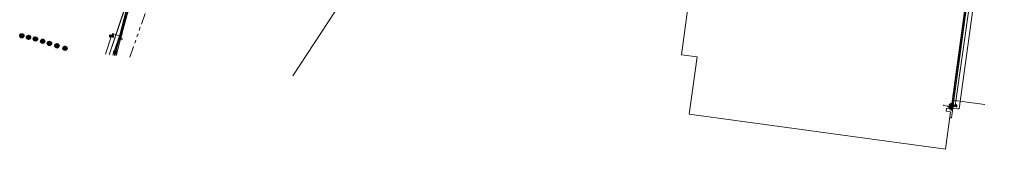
# Model space of a CAD drawing. Header units: metres. Extents: x 197355 to 199157, y 355772 to 356286.
# Tile 211 of 256: x 198127 to 198388, y 356007 to 356041. Entities that reach past the tile are written whole.
import ezdxf
from ezdxf.lldxf.tags import DXFTag

# ---------------------------------------------------------------- set-up
doc = ezdxf.new("R2010")
doc.units = ezdxf.units.M
doc.linetypes.add('RI-GWA', pattern=[18.45, 6, -1.8, 1.75, -1.8, 1.75, -1.8, 1.75, -1.8])
for name, color, linetype, lineweight in [('B-WE-KL-DATA_HULPSTUK_KPNB.V.-S', 90, 'Continuous', 25), ('B-WE-KL-DATA_KABELBUNDEL_KPNB.V.-G', 90, 'Continuous', 18), ('B-WE-KL-DATA_KABELBUNDEL_ZIGGOB.V.-G', 94, 'Continuous', 18), ('B-WE-KL-DATA_TELECOM_KAST_VERDEELKAST_ZIGGOB.V.-G', 94, 'Continuous', 18), ('B-WE-KL-DATA_TELECOM_REGGEFIBEROPERATORB.V.-G', 90, 'KL-TELECOM-ALGEMEEN-N', 18), ('B-WE-KL-DATA_TELECOM_ZIGGOB.V.-G', 94, 'KL-TELECOM-ALGEMEEN-N', 18), ('B-WE-KL-DATA_ZIGGOB.V.-G', 94, 'KL-DATA-N', 18), ('B-WE-KL-ET_LS_ENEXISNETBEHEERB.V.-G', 190, 'KL-LS-N', 18), ('B-WE-KL-ET_LS_HULPSTUK_ENEXISNETBEHEERB.V.-S', 190, 'Continuous', 25), ('B-WE-KL-ET_LS_KABELBUNDEL_ENEXISNETBEHEERB.V.-G', 190, 'KL-BUNDEL-N', 18), ('B-WE-KL-ET_MS_10 kV_ENEXISNETBEHEERB.V.-G', 130, 'KL-MS-N', 18), ('B-WE-KL-ET_MS_ENEXISNETBEHEERB.V.-G', 130, 'KL-MS-N', 18), ('B-WE-KL-ET_MS_HULPSTUK_MOF_ENEXISNETBEHEERB.V.-S', 130, 'Continuous', 25), ('B-WE-KL-GAS_HULPSTUK_ENEXISNETBEHEERB.V.-S', 30, 'Continuous', 25), ('B-WE-KL-GAS_LD_ENEXISNETBEHEERB.V.-G', 50, 'KL-GAS-LD-N', 18), ('B-WE-KL-GAS_LD_HOOFDLEIDING_100 MBAR_PVC_110_ENEXISNETBEHEERB.V.-G', 50, 'KL-GAS-LD-N', 18), ('B-WE-KL-GAS_LD_HOOFDLEIDING_100 MBAR_PVC_90_ENEXISNETBEHEERB.V.-G', 50, 'KL-GAS-LD-N', 18), ('B-WE-KL-WATER_TRANSPORTLEIDING_NVWATERLEIDINGMAATSCHAPPIJLIMBURG-G', 170, 'KL-WATER-TR-N', 18), ('B-WE-RI-GWA_GEMEENTEROERMOND-G', 30, 'RI-GWA', 18)]:
    doc.layers.add(name, color=color, linetype=linetype, lineweight=lineweight)
doc.styles.get("Standard").update_dxf_attribs({"font": 'isocp.shx'})
doc.linetypes.add('KL-BUNDEL-N', pattern='A,28,-5,[103,NLCS.SHX,S=1.25,R=0,X=0,Y=0],-5,[103,NLCS.SHX,S=1.25,R=0,X=0,Y=0],-5,[103,NLCS.SHX,S=1.25,R=0,X=0,Y=0],-5,[103,NLCS.SHX,S=1.25,R=0,X=0,Y=0],-5', length=53)
tags = doc.linetypes.add('KL-DATA-N', pattern='A,4,-1,[101,NLCS.SHX,S=0.5,R=0,X=0,Y=0],-1,4,-1,["D",Standard,S=1,R=0,X=-0.25,Y=-0.5],-1.5', length=12.5).pattern_tags.tags
tags[18] = DXFTag(74, 10)
tags = doc.linetypes.add('KL-GAS-LD-N', pattern='A,4,-1,[69,NLCS.SHX,S=0.5,R=0,X=0,Y=0],-1,4,-1,["L",Standard,S=1,R=0,X=0.25,Y=-0.5],-2', length=13).pattern_tags.tags
tags[18] = DXFTag(74, 10)
tags = doc.linetypes.add('KL-LS-N', pattern='A,4,-1,[103,NLCS.SHX,S=0.75,R=0,X=0,Y=0],-1,4,-1,["L",Standard,S=1,R=0,X=0,Y=-0.5],-2', length=13).pattern_tags.tags
tags[18] = DXFTag(74, 10)
tags = doc.linetypes.add('KL-MS-N', pattern='A,4,-1,[103,NLCS.SHX,S=0.75,R=0,X=0,Y=0],-1,4,-1,["M",Standard,S=1,R=0,X=0,Y=-0.5],-2', length=13).pattern_tags.tags
tags[18] = DXFTag(74, 10)
doc.linetypes.add('KL-TELECOM-ALGEMEEN-N', pattern='A,7,-1,[101,NLCS.SHX,S=0.5,R=0,X=0,Y=0],-1', length=9)
doc.linetypes.add('KL-WATER-TR-N', pattern='A,7,-0.5,[168,NLCS.SHX,S=0.75,R=0,X=0.75,Y=0],-2,[168,NLCS.SHX,S=0.75,R=0,X=0.75,Y=0],-2', length=11.5)

# ---------------------------------------------------------------- blocks, each defined once
blk = doc.blocks.new('SKL-ET_HULP_MOF-SO')
h = blk.add_hatch()
h.set_pattern_fill('ANSI31', color=256, scale=6, style=0)
h.set_pattern_definition([(45, (-2.25, -126.982), (-0.53033, 0.53033), [])])
edge = h.paths.add_edge_path()
edge.add_arc((0, 0), 2.25, 0, 360)
at = {"linetype": 'Continuous'}
blk.add_circle((0, 0), 2.25, dxfattribs=at)
blk = doc.blocks.new('SKL-WTB_HULP_AANSLUITPUNT-SO')
h = blk.add_hatch()
h.set_pattern_fill('ANSI31', color=256, scale=3, style=0)
h.set_pattern_definition([(45, (-1.125, -63.491), (-0.265165, 0.265165), [])])
edge = h.paths.add_edge_path()
edge.add_arc((0, 0), 1.12, 0, 360)
at = {"linetype": 'Continuous'}
blk.add_circle((0, 0), 1.12, dxfattribs=at)
blk = doc.blocks.new('SKL-WTB_HULP_AFSLUITER-SO')
for p, q in [((2.3, 1.4), (-2.3, -1.4)), ((-2.3, 1.4), (2.3, -1.4)), ((2.3, -1.4), (2.3, 1.4))]:
    blk.add_line(p, q)
at = {"ltscale": 0.1}
blk.add_line((-2.3, -1.4), (-2.3, 1.4), dxfattribs=at)
blk = doc.blocks.new('SKL-WTB_HULP_EINDKAP-SO')
for p, q in [((0, -0.62), (0, 0.62)), ((0, 0.62), (0.35, 0.62)), ((0, -0.62), (0.35, -0.62))]:
    blk.add_line(p, q)
blk = doc.blocks.new('SKL-ET_HULP_AANSLUITPUNT-SO')
h = blk.add_hatch()
h.set_pattern_fill('ANSI31', color=256, scale=30, style=0)
h.set_pattern_definition([(45, (-11.25, -634.91), (-2.65165, 2.65165), [])])
edge = h.paths.add_edge_path()
edge.add_arc((0, 0), 11.2, 0, 360)
at = {"linetype": 'Continuous'}
blk.add_circle((0, 0), 11.2, dxfattribs=at)

msp = doc.modelspace()

# ---------------------------------------------------------------- linework, layer by layer
at = {"layer": 'B-WE-KL-DATA_KABELBUNDEL_KPNB.V.-G', "ltscale": 0.5, "flags": 128}
msp.add_lwpolyline([(198161.858, 356066.91), (198157.798, 356051.73), (198152.538, 356032.017)], dxfattribs=at)
at = {"layer": 'B-WE-KL-DATA_KABELBUNDEL_KPNB.V.-G', "flags": 128}
msp.add_lwpolyline([(198387.891, 356057.136), (198379.166, 356058.49), (198378.624, 356052.655), (198378.377, 356049.996), (198374.99, 356025.43), (198373.986, 356018.147), (198373.813, 356018.162)], dxfattribs=at)
at = {"layer": 'B-WE-KL-DATA_KABELBUNDEL_ZIGGOB.V.-G', "flags": 128}
for points in [[(198374.137, 356017.497), (198379.558, 356057.118)], [(198374.137, 356017.497), (198373.877, 356015.514), (198373.469, 356015.567)], [(198373.74, 356017.549), (198374.137, 356017.497)]]:
    msp.add_lwpolyline(points, dxfattribs=at)
at = {"layer": 'B-WE-KL-DATA_KABELBUNDEL_ZIGGOB.V.-G', "ltscale": 0.5, "flags": 128}
for points in [[(198157.52, 356051.792), (198150.994, 356032.193)], [(198152.438, 356032.028), (198157.52, 356051.792)]]:
    msp.add_lwpolyline(points, dxfattribs=at)
at = {"layer": 'B-WE-KL-DATA_TELECOM_KAST_VERDEELKAST_ZIGGOB.V.-G', "ltscale": 0.5, "flags": 128}
msp.add_lwpolyline([(198304.835, 356049.858), (198302.433, 356032.203), (198302.436, 356032.196), (198302.442, 356032.193), (198306.6, 356031.639), (198304.529, 356016.483), (198304.533, 356016.474), (198372.33, 356007.225), (198372.331, 356007.225), (198372.331, 356007.225), (198372.337, 356007.228), (198372.34, 356007.234), (198373.692, 356017.128), (198373.689, 356017.135), (198373.683, 356017.138), (198372.486, 356017.302), (198372.596, 356018.101), (198373.793, 356017.937), (198373.8, 356017.939), (198373.804, 356017.946), (198378.22, 356050.244)], dxfattribs=at)
at = {"layer": 'B-WE-KL-DATA_TELECOM_REGGEFIBEROPERATORB.V.-G', "ltscale": 0.5, "flags": 128}
for points in [[(198163.155, 356075.323), (198162.922, 356074.518), (198161.356, 356067.515), (198160.654, 356064.377), (198156.012, 356046.958), (198155.101, 356044.297), (198150.959, 356032.197)], [(198155.101, 356044.297), (198150.959, 356032.197)], [(198155.101, 356044.297), (198150.959, 356032.197)]]:
    msp.add_lwpolyline(points, dxfattribs=at)
at = {"layer": 'B-WE-KL-DATA_TELECOM_REGGEFIBEROPERATORB.V.-G', "flags": 128}
msp.add_lwpolyline([(198382.752, 356019.004), (198374.101, 356020.187)], dxfattribs=at)
at = {"layer": 'B-WE-KL-DATA_TELECOM_ZIGGOB.V.-G', "ltscale": 0.5, "flags": 128}
msp.add_lwpolyline([(198163.919, 356079.183), (198164.873, 356078.885), (198164.686, 356077.868), (198157.62, 356052.181), (198152.438, 356032.028)], dxfattribs=at)
msp.add_lwpolyline([(198163.919, 356079.183), (198164.873, 356078.885), (198164.686, 356077.868), (198157.62, 356052.181), (198152.438, 356032.028)], dxfattribs=at)
at = {"layer": 'B-WE-KL-DATA_TELECOM_ZIGGOB.V.-G', "flags": 128}
msp.add_lwpolyline([(198373.74, 356017.549), (198374.137, 356017.497), (198378.606, 356050.191), (198379.558, 356057.118), (198387.737, 356055.994)], dxfattribs=at)
at = {"layer": 'B-WE-KL-DATA_ZIGGOB.V.-G', "ltscale": 0.5, "flags": 128}
msp.add_lwpolyline([(198137.506, 356095.335), (198138.889, 356093.889), (198159.904, 356091.434), (198161.916, 356092.597), (198162.761, 356090.755), (198165.746, 356086.241), (198164.21, 356078.02), (198163.851, 356076.878), (198162.488, 356069.876), (198157.52, 356051.792), (198150.994, 356032.193)], dxfattribs=at)
at = {"layer": 'B-WE-KL-DATA_ZIGGOB.V.-G', "flags": 128}
msp.add_lwpolyline([(198345.237, 356063.743), (198345.47, 356063.707), (198345.517, 356064.015), (198356.469, 356062.335), (198375.293, 356059.928), (198379.831, 356059.107), (198374.137, 356017.497), (198373.877, 356015.514), (198373.469, 356015.567)], dxfattribs=at)
at = {"layer": 'B-WE-KL-ET_LS_ENEXISNETBEHEERB.V.-G', "ltscale": 0.5, "flags": 128}
for points in [[(198199.609, 356026.657), (198219.98, 356057.668), (198224.591, 356088.658)], [(198152.364, 356032.037), (198152.758, 356033.228), (198155.265, 356041.11), (198157.681, 356049.021), (198157.725, 356049.155), (198161.01, 356060.011), (198163.766, 356071.013), (198163.983, 356071.989), (198164.692, 356075.316), (198165.352, 356078.653), (198165.207, 356081.38), (198165.615, 356084.08), (198165.619, 356084.086), (198166.096, 356084.517), (198166.719, 356084.676), (198178.62, 356081.788), (198182.297, 356084.363), (198186.693, 356085.276), (198187.463, 356085.335), (198188.234, 356085.387), (198191.098, 356085.509), (198193.965, 356085.522), (198194.613, 356085.244), (198194.816, 356084.568), (198194.655, 356082.847)], [(198152.364, 356032.037), (198152.758, 356033.228), (198155.265, 356041.11), (198157.681, 356049.021), (198157.725, 356049.155), (198161.01, 356060.011), (198163.766, 356071.013), (198163.983, 356071.989), (198164.692, 356075.316), (198165.352, 356078.653), (198165.207, 356081.38), (198165.615, 356084.08), (198165.619, 356084.086), (198166.096, 356084.517), (198166.719, 356084.676), (198178.62, 356081.788), (198182.297, 356084.363), (198186.693, 356085.276), (198187.463, 356085.335), (198188.234, 356085.387), (198191.098, 356085.509), (198193.965, 356085.522), (198194.613, 356085.244), (198194.816, 356084.568), (198194.655, 356082.847)]]:
    msp.add_lwpolyline(points, dxfattribs=at)
at = {"layer": 'B-WE-KL-ET_LS_KABELBUNDEL_ENEXISNETBEHEERB.V.-G', "ltscale": 0.5, "flags": 128}
for points in [[(198199.609, 356026.657), (198219.98, 356057.668), (198224.591, 356088.658)], [(198152.364, 356032.037), (198152.758, 356033.228), (198155.265, 356041.11), (198157.681, 356049.021), (198157.725, 356049.155), (198161.01, 356060.011), (198163.766, 356071.013)]]:
    msp.add_lwpolyline(points, dxfattribs=at)
at = {"layer": 'B-WE-KL-ET_MS_10 kV_ENEXISNETBEHEERB.V.-G', "ltscale": 0.5, "flags": 128}
for points in [[(198152.598, 356032.865), (198157.894, 356051.703), (198164.94, 356077.669), (198165.308, 356080.393), (198165.279, 356083.141), (198165.683, 356084.205), (198166.719, 356084.676), (198178.979, 356080.692), (198180.186, 356080.868), (198181.086, 356081.691), (198181.984, 356082.489), (198183.024, 356083.09), (198188.357, 356084.925), (198193.965, 356085.522), (198194.28, 356085.485), (198194.771, 356085.214), (198194.857, 356084.659), (198194.641, 356082.848)], [(198152.598, 356032.865), (198152.299, 356032.044)]]:
    msp.add_lwpolyline(points, dxfattribs=at)
at = {"layer": 'B-WE-KL-ET_MS_ENEXISNETBEHEERB.V.-G', "ltscale": 0.5, "flags": 128}
for points in [[(198152.598, 356032.865), (198157.894, 356051.703), (198164.94, 356077.669), (198165.308, 356080.393), (198165.279, 356083.141), (198165.683, 356084.205), (198166.719, 356084.676)], [(198152.598, 356032.865), (198152.299, 356032.044)]]:
    msp.add_lwpolyline(points, dxfattribs=at)
at = {"layer": 'B-WE-KL-GAS_LD_ENEXISNETBEHEERB.V.-G', "ltscale": 0.5, "flags": 128}
for points in [[(198151.644, 356037.151), (198150.053, 356032.3)], [(198154.217, 356037.046), (198151.863, 356037.819), (198151.644, 356037.151)]]:
    msp.add_lwpolyline(points, dxfattribs=at)
at = {"layer": 'B-WE-KL-GAS_LD_ENEXISNETBEHEERB.V.-G', "flags": 128}
msp.add_lwpolyline([(198374.903, 356018.673), (198373.916, 356018.837)], dxfattribs=at)
at = {"layer": 'B-WE-KL-GAS_LD_HOOFDLEIDING_100 MBAR_PVC_110_ENEXISNETBEHEERB.V.-G', "ltscale": 0.5, "flags": 128}
for points in [[(198166.124, 356082.915), (198165.493, 356078.435), (198158.18, 356051.614), (198154.217, 356037.046)], [(198154.217, 356037.046), (198152.84, 356031.983)]]:
    msp.add_lwpolyline(points, dxfattribs=at)
at = {"layer": 'B-WE-KL-GAS_LD_HOOFDLEIDING_100 MBAR_PVC_90_ENEXISNETBEHEERB.V.-G', "flags": 128}
msp.add_lwpolyline([(198381.543, 356057.671), (198381.211, 356055.382), (198380.458, 356052.606), (198378.896, 356046.59), (198374.903, 356018.673)], dxfattribs=at)
at = {"layer": 'B-WE-KL-WATER_TRANSPORTLEIDING_NVWATERLEIDINGMAATSCHAPPIJLIMBURG-G', "flags": 128}
for points in [[(198381.484, 356053.753), (198380.89, 356053.835), (198375.973, 356017.869), (198375.478, 356017.937)], [(198375.478, 356017.937), (198373.496, 356018.208), (198372.823, 356018.641), (198371.833, 356018.776), (198371.86, 356018.974)]]:
    msp.add_lwpolyline(points, dxfattribs=at)
at = {"layer": 'B-WE-KL-WATER_TRANSPORTLEIDING_NVWATERLEIDINGMAATSCHAPPIJLIMBURG-G', "ltscale": 0.5, "flags": 128}
msp.add_lwpolyline([(198158.392, 356050.607), (198151.956, 356032.083)], dxfattribs=at)
at = {"layer": 'B-WE-RI-GWA_GEMEENTEROERMOND-G', "ltscale": 0.5, "flags": 128}
msp.add_lwpolyline([(198156.492, 356031.567), (198162.165, 356047.82)], dxfattribs=at)

# ---------------------------------------------------------------- block references
at = {"layer": 'B-WE-KL-DATA_HULPSTUK_KPNB.V.-S', "xscale": 0.2, "yscale": 0.2, "zscale": 0.2}
msp.add_blockref('SKL-ET_HULP_MOF-SO', (198373.813, 356018.162), dxfattribs=at)
at = {"layer": 'B-WE-KL-ET_LS_HULPSTUK_ENEXISNETBEHEERB.V.-S', "xscale": 0.05, "yscale": 0.05, "zscale": 0.05}
for p in [(198127.881, 356037.182), (198129.655, 356036.788), (198131.474, 356036.352), (198133.41, 356035.741), (198135.178, 356035.183), (198137.17, 356034.555), (198139.309, 356033.88)]:
    msp.add_blockref('SKL-ET_HULP_AANSLUITPUNT-SO', p, dxfattribs=at)
at = {"layer": 'B-WE-KL-ET_MS_HULPSTUK_MOF_ENEXISNETBEHEERB.V.-S', "xscale": 0.2, "yscale": 0.2, "zscale": 0.2}
msp.add_blockref('SKL-ET_HULP_MOF-SO', (198152.598, 356032.865), dxfattribs=at)
at = {"layer": 'B-WE-KL-GAS_HULPSTUK_ENEXISNETBEHEERB.V.-S'}
for name, p, xscale, yscale, zscale in [('SKL-WTB_HULP_AANSLUITPUNT-SO', (198127.881, 356037.182), 0.5, 0.5, 0.5), ('SKL-WTB_HULP_AANSLUITPUNT-SO', (198129.655, 356036.788), 0.5, 0.5, 0.5), ('SKL-WTB_HULP_AANSLUITPUNT-SO', (198131.474, 356036.352), 0.5, 0.5, 0.5), ('SKL-WTB_HULP_AANSLUITPUNT-SO', (198133.41, 356035.741), 0.5, 0.5, 0.5), ('SKL-WTB_HULP_AFSLUITER-SO', (198151.644, 356037.151), 0.2, 0.2, 0.2), ('SKL-WTB_HULP_AANSLUITPUNT-SO', (198135.178, 356035.183), 0.5, 0.5, 0.5), ('SKL-WTB_HULP_AANSLUITPUNT-SO', (198137.17, 356034.555), 0.5, 0.5, 0.5), ('SKL-WTB_HULP_AANSLUITPUNT-SO', (198139.309, 356033.88), 0.5, 0.5, 0.5), ('SKL-WTB_HULP_AANSLUITPUNT-SO', (198373.916, 356018.837), 0.5, 0.5, 0.5), ('SKL-WTB_HULP_AFSLUITER-SO', (198374.903, 356018.673), 0.2, 0.2, 0.2)]:
    msp.add_blockref(name, p, dxfattribs=dict(at, xscale=xscale, yscale=yscale, zscale=zscale))
msp.add_blockref('SKL-WTB_HULP_EINDKAP-SO', (198154.217, 356037.046), dxfattribs=at)

doc.saveas('drawing.dxf')
